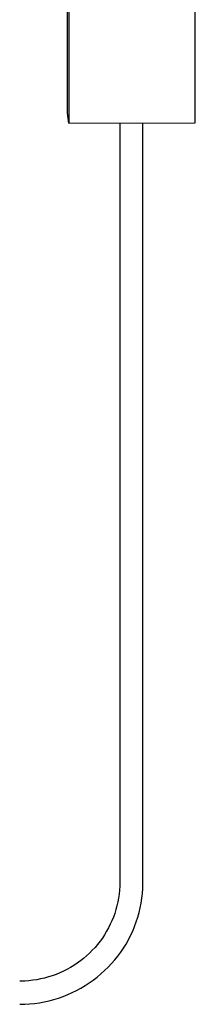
# Model space of a CAD drawing. Header units: inches. Extents: x -279 to 531, y -298 to 125.
# Tile 2 of 9: x 17 to 34, y -107 to -14. Entities that reach past the tile are written whole.
import ezdxf

# ---------------------------------------------------------------- set-up
doc = ezdxf.new("R2010")
doc.units = ezdxf.units.IN
doc.header["$MEASUREMENT"] = 0
doc.layers.add('E-POWR-CNDT', color=130, linetype='Continuous', lineweight=30)

# ---------------------------------------------------------------- blocks, each defined once
blk = doc.blocks.new('Conduit Junction Box - Tee - Aluminum - Standard-1023220-3D - Project Overview')
at = {"layer": 'E-POWR-CNDT'}
for p, q in [((21.632, -10.616), (22.966, -10.612)), ((21.632, -22.465), (21.632, -10.616)), ((21.632, -10.616), (21.747, -11.567)), ((25.162, -10.606), (26.965, -10.6)), ((29.161, -10.593), (30.964, -10.588)), ((33.163, -10.581), (33.63, -10.58)), ((33.744, -11.53), (33.63, -10.58)), ((33.744, -11.53), (21.747, -11.567)), ((21.747, -11.567), (21.747, -23.415)), ((33.744, -23.379), (33.744, -11.53)), ((21.747, -23.415), (21.632, -22.465)), ((21.747, -23.415), (33.744, -23.379))]:
    blk.add_line(p, q, dxfattribs=at)

msp = doc.modelspace()

# ---------------------------------------------------------------- linework, layer by layer
at = {"layer": 'E-POWR-CNDT'}
for p, q in [((26.59, -23.4), (26.59, -91.685)), ((28.787, -91.685), (28.787, -23.394)), ((26.59, -91.685), (26.59, -95.635)), ((28.787, -95.635), (28.787, -91.685))]:
    msp.add_line(p, q, dxfattribs=at)
for points in [[(26.59, -95.635, 0), (26.582, -96.009, 0), (26.559, -96.382, 0), (26.522, -96.755, 0), (26.469, -97.125, 0), (26.401, -97.494, 0), (26.318, -97.859, 0), (26.221, -98.221, 0), (26.109, -98.579, 0), (25.982, -98.933, 0), (25.842, -99.281, 0), (25.687, -99.623, 0), (25.519, -99.959, 0), (25.337, -100.289, 0), (25.142, -100.611, 0), (24.934, -100.925, 0), (24.713, -101.231, 0), (24.48, -101.528, 0), (24.236, -101.815, 0), (23.98, -102.093, 0), (23.713, -102.36, 0), (23.435, -102.617, 0), (23.147, -102.863, 0), (22.849, -103.097, 0), (22.542, -103.319, 0), (22.226, -103.529, 0), (21.903, -103.727, 0), (21.571, -103.911, 0), (21.232, -104.083, 0), (20.886, -104.241, 0), (20.535, -104.385, 0), (20.177, -104.515, 0), (19.815, -104.631, 0), (19.449, -104.733, 0), (19.078, -104.82, 0), (18.705, -104.892, 0), (18.328, -104.95, 0), (17.95, -104.992, 0), (17.571, -105.02, 0), (17.19, -105.033, 0), (17.088, -105.034, 0)], [(17.094, -107.231, 0), (17.562, -107.22, 0), (18.028, -107.191, 0), (18.493, -107.144, 0), (18.956, -107.078, 0), (19.415, -106.994, 0), (19.871, -106.892, 0), (20.323, -106.772, 0), (20.769, -106.634, 0), (21.21, -106.479, 0), (21.644, -106.306, 0), (22.07, -106.117, 0), (22.489, -105.91, 0), (22.899, -105.688, 0), (23.3, -105.449, 0), (23.692, -105.195, 0), (24.072, -104.926, 0), (24.442, -104.641, 0), (24.799, -104.343, 0), (25.145, -104.03, 0), (25.477, -103.704, 0), (25.797, -103.365, 0), (26.102, -103.014, 0), (26.393, -102.651, 0), (26.669, -102.277, 0), (26.93, -101.892, 0), (27.175, -101.497, 0), (27.404, -101.093, 0), (27.616, -100.68, 0), (27.812, -100.259, 0), (27.99, -99.831, 0), (28.151, -99.396, 0), (28.295, -98.955, 0), (28.42, -98.509, 0), (28.527, -98.058, 0), (28.616, -97.603, 0), (28.687, -97.145, 0), (28.738, -96.685, 0), (28.772, -96.223, 0), (28.786, -95.76, 0), (28.787, -95.635, 0)]]:
    msp.add_polyline3d(points, dxfattribs=at)

# ---------------------------------------------------------------- block references
msp.add_blockref('Conduit Junction Box - Tee - Aluminum - Standard-1023220-3D - Project Overview', (0, 0), dxfattribs=at)

doc.saveas('drawing.dxf')
